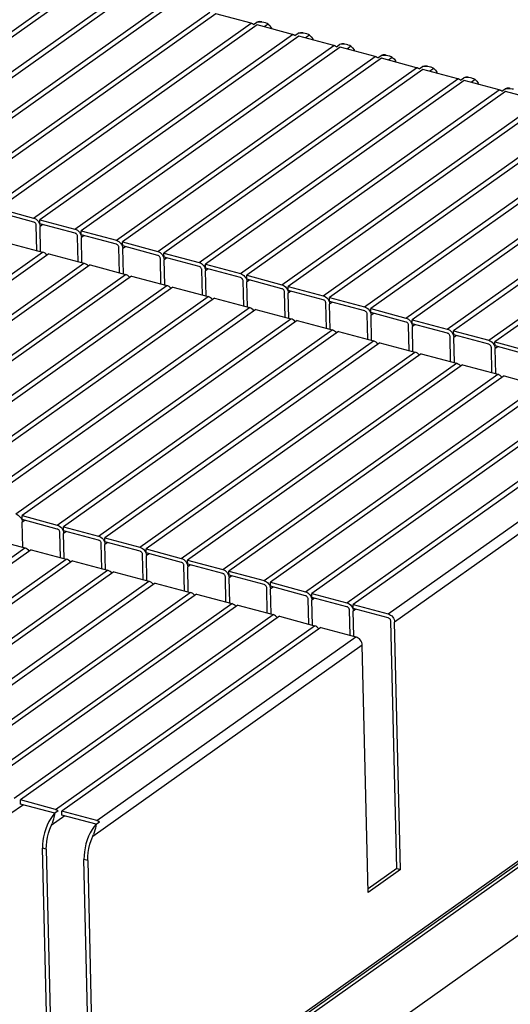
# Model space of a CAD drawing. Header units: millimetres. Extents: x 6 to 414, y 7 to 290.
# Tile 184 of 256: x 134.9 to 138.19, y 151.75 to 158.34. Entities that reach past the tile are written whole.
import ezdxf

# ---------------------------------------------------------------- set-up
doc = ezdxf.new("R2010")
doc.units = ezdxf.units.MM
doc.header["$LTSCALE"] = 23.1
doc.layers.get('0').update_dxf_attribs({"linetype": 'CONTINUOUS'})

msp = doc.modelspace()

# ---------------------------------------------------------------- linework, layer by layer
at = {"color": 7, "linetype": 'Continuous'}
for p, q in [((133.6094, 157.3876), (135.3439, 158.6177)), ((135.3859, 158.6064), (133.6514, 157.3763)), ((133.8867, 157.3132), (135.6211, 158.5433)), ((135.6631, 158.5321), (133.9287, 157.3019)), ((134.1639, 157.2388), (135.8984, 158.4689)), ((135.9404, 158.4577), (134.2059, 157.2275)), ((134.4411, 157.1644), (136.1756, 158.3945)), ((136.2176, 158.3833), (134.4831, 157.1531)), ((136.4528, 158.3202), (136.2176, 158.3833)), ((134.7184, 157.09), (136.4528, 158.3202)), ((136.4948, 158.3089), (134.7604, 157.0787)), ((136.4697, 158.3119), (136.4918, 158.3275)), ((136.7301, 158.2458), (136.4948, 158.3089)), ((136.5676, 158.315), (136.5414, 158.2964)), ((134.9956, 157.0156), (136.7301, 158.2458)), ((136.7721, 158.2345), (135.0376, 157.0043)), ((136.747, 158.2375), (136.769, 158.2531)), ((137.0073, 158.1714), (136.7721, 158.2345)), ((136.8448, 158.2406), (136.8186, 158.222)), ((135.2728, 156.9412), (137.0073, 158.1714)), ((137.0493, 158.1601), (135.3148, 156.9299)), ((137.0242, 158.1631), (137.0462, 158.1787)), ((137.2845, 158.097), (137.0493, 158.1601)), ((137.1221, 158.1662), (137.0959, 158.1476)), ((135.5501, 156.8668), (137.2845, 158.097)), ((137.3265, 158.0857), (135.5921, 156.8555)), ((137.3014, 158.0887), (137.3235, 158.1044)), ((137.5618, 158.0226), (137.3265, 158.0857)), ((137.3993, 158.0918), (137.3731, 158.0732)), ((135.8273, 156.7924), (137.5618, 158.0226)), ((137.6038, 158.0113), (135.8693, 156.7811)), ((137.5787, 158.0143), (137.6007, 158.03)), ((137.839, 157.9482), (137.6038, 158.0113)), ((137.6765, 158.0174), (137.6503, 157.9988)), ((136.1045, 156.718), (137.839, 157.9482)), ((137.881, 157.9369), (136.1465, 156.7068)), ((137.8559, 157.9399), (137.8779, 157.9556)), ((138.1162, 157.8738), (137.881, 157.9369)), ((137.9538, 157.943), (137.9276, 157.9244)), ((136.3818, 156.6436), (138.1162, 157.8738)), ((138.1331, 157.8656), (138.1552, 157.8812)), ((138.1582, 157.8625), (136.4238, 156.6324)), ((138.3935, 157.7994), (138.1582, 157.8625)), ((136.659, 156.5692), (138.3935, 157.7994)), ((138.4355, 157.7881), (136.701, 156.558)), ((136.9362, 156.4949), (138.6707, 157.725)), ((138.7127, 157.7137), (136.9782, 156.4836)), ((137.2135, 156.4205), (138.9479, 157.6506)), ((138.9899, 157.6394), (137.2555, 156.4092)), ((137.4907, 156.3461), (139.2252, 157.5762)), ((139.2672, 157.565), (137.5327, 156.3348)), ((137.7679, 156.2717), (139.5024, 157.5018)), ((139.5444, 157.4906), (137.8099, 156.2604)), ((138.0452, 156.1973), (139.7796, 157.4275)), ((139.8216, 157.4162), (138.0872, 156.186)), ((134.7604, 157.0787), (134.9956, 157.0156)), ((134.9962, 156.9887), (134.761, 157.0519)), ((135.0175, 156.7978), (135.0135, 156.9663)), ((135.035, 156.9777), (135.0376, 156.9688)), ((135.0382, 156.9775), (135.0376, 157.0043)), ((135.0376, 157.0043), (135.2728, 156.9412)), ((135.0376, 156.9688), (135.0387, 156.9596)), ((135.2735, 156.9143), (135.0382, 156.9775)), ((135.0569, 156.9725), (135.0387, 156.9596)), ((135.0427, 156.791), (135.0387, 156.9596)), ((135.2947, 156.7234), (135.2907, 156.8919)), ((135.3122, 156.9033), (135.3148, 156.8944)), ((135.3155, 156.9031), (135.3148, 156.9299)), ((135.3148, 156.9299), (135.5501, 156.8668)), ((135.3148, 156.8944), (135.3159, 156.8852)), ((135.5507, 156.84), (135.3155, 156.9031)), ((135.3341, 156.8981), (135.3159, 156.8852)), ((135.3199, 156.7166), (135.3159, 156.8852)), ((134.8208, 156.8506), (135.056, 156.7874)), ((135.5719, 156.649), (135.5679, 156.8175)), ((135.5895, 156.8289), (135.592, 156.82)), ((135.592, 156.82), (135.5931, 156.8108)), ((135.5927, 156.8287), (135.5921, 156.8555)), ((135.5921, 156.8555), (135.8273, 156.7924)), ((135.8279, 156.7656), (135.5927, 156.8287)), ((135.6113, 156.8237), (135.5931, 156.8108)), ((133.2132, 155.4804), (135.056, 156.7874)), ((135.098, 156.7762), (133.2552, 155.4691)), ((135.098, 156.7762), (135.3333, 156.713)), ((135.5971, 156.6422), (135.5931, 156.8108)), ((135.8667, 156.7545), (135.8693, 156.7456)), ((135.8699, 156.7543), (135.8693, 156.7811)), ((135.8693, 156.7811), (136.1045, 156.718)), ((136.1052, 156.6912), (135.8699, 156.7543)), ((135.8886, 156.7493), (135.8704, 156.7364)), ((133.4904, 155.406), (135.3333, 156.713)), ((135.3753, 156.7018), (133.5324, 155.3947)), ((135.3753, 156.7018), (135.6105, 156.6386)), ((135.8492, 156.5746), (135.8452, 156.7431)), ((135.8693, 156.7456), (135.8704, 156.7364)), ((135.8744, 156.5678), (135.8704, 156.7364)), ((136.1472, 156.6799), (136.1465, 156.7068)), ((136.1465, 156.7068), (136.3818, 156.6436)), ((133.7676, 155.3316), (135.6105, 156.6386)), ((135.6525, 156.6274), (133.8096, 155.3203)), ((135.6525, 156.6274), (135.8877, 156.5643)), ((136.1264, 156.5002), (136.1224, 156.6688)), ((136.1439, 156.6801), (136.1465, 156.6712)), ((136.1465, 156.6712), (136.1476, 156.662)), ((136.3824, 156.6168), (136.1472, 156.6799)), ((136.1658, 156.6749), (136.1476, 156.662)), ((136.1516, 156.4935), (136.1476, 156.662)), ((136.4244, 156.6055), (136.4238, 156.6324)), ((136.4238, 156.6324), (136.659, 156.5692)), ((134.0449, 155.2572), (135.8877, 156.5643)), ((135.9297, 156.553), (134.0869, 155.2459)), ((135.9297, 156.553), (136.165, 156.4899)), ((136.4036, 156.4258), (136.3996, 156.5944)), ((136.4212, 156.6057), (136.4237, 156.5968)), ((136.4237, 156.5968), (136.4248, 156.5876)), ((136.6596, 156.5424), (136.4244, 156.6055)), ((136.443, 156.6005), (136.4248, 156.5876)), ((136.4288, 156.4191), (136.4248, 156.5876)), ((136.7016, 156.5311), (136.701, 156.558)), ((136.701, 156.558), (136.9362, 156.4949)), ((134.3221, 155.1828), (136.165, 156.4899)), ((136.6809, 156.3514), (136.6769, 156.52)), ((136.6984, 156.5313), (136.701, 156.5224)), ((136.701, 156.5224), (136.7021, 156.5132)), ((136.9369, 156.468), (136.7016, 156.5311)), ((136.7203, 156.5261), (136.7021, 156.5132)), ((136.7061, 156.3447), (136.7021, 156.5132)), ((136.207, 156.4786), (134.3641, 155.1715)), ((136.207, 156.4786), (136.4422, 156.4155)), ((136.9581, 156.277), (136.9541, 156.4456)), ((136.9756, 156.457), (136.9782, 156.4481)), ((136.9789, 156.4567), (136.9782, 156.4836)), ((136.9782, 156.4836), (137.2135, 156.4205)), ((136.9782, 156.4481), (136.9793, 156.4388)), ((137.2141, 156.3936), (136.9789, 156.4567)), ((136.9975, 156.4517), (136.9793, 156.4388)), ((136.9833, 156.2703), (136.9793, 156.4388)), ((134.5993, 155.1084), (136.4422, 156.4155)), ((136.4842, 156.4042), (134.6413, 155.0971)), ((136.4842, 156.4042), (136.7194, 156.3411)), ((137.2353, 156.2026), (137.2313, 156.3712)), ((137.2529, 156.3826), (137.2554, 156.3737)), ((137.2554, 156.3737), (137.2565, 156.3644)), ((137.2555, 156.4092), (137.4907, 156.3461)), ((137.2561, 156.3823), (137.2555, 156.4092)), ((137.4913, 156.3192), (137.2561, 156.3823)), ((137.2747, 156.3773), (137.2565, 156.3644)), ((137.2605, 156.1959), (137.2565, 156.3644)), ((134.8766, 155.034), (136.7194, 156.3411)), ((136.7614, 156.3298), (134.9186, 155.0228)), ((136.7614, 156.3298), (136.9967, 156.2667)), ((137.5126, 156.1283), (137.5086, 156.2968)), ((137.5301, 156.3082), (137.5326, 156.2993)), ((137.5326, 156.2993), (137.5338, 156.29)), ((137.5327, 156.3348), (137.7679, 156.2717)), ((137.5333, 156.3079), (137.5327, 156.3348)), ((137.7686, 156.2448), (137.5333, 156.3079)), ((137.552, 156.3029), (137.5338, 156.29)), ((137.5378, 156.1215), (137.5338, 156.29)), ((135.1538, 154.9596), (136.9967, 156.2667)), ((137.0387, 156.2554), (135.1958, 154.9484)), ((137.0387, 156.2554), (137.2739, 156.1923)), ((137.7898, 156.0539), (137.7858, 156.2224)), ((137.8073, 156.2338), (137.8099, 156.2249)), ((137.8099, 156.2604), (138.0452, 156.1973)), ((137.8106, 156.2335), (137.8099, 156.2604)), ((137.8099, 156.2249), (137.811, 156.2156)), ((138.0458, 156.1704), (137.8106, 156.2335)), ((137.8292, 156.2286), (137.811, 156.2156)), ((135.431, 154.8852), (137.2739, 156.1923)), ((137.3159, 156.181), (135.473, 154.874)), ((137.3159, 156.181), (137.5511, 156.1179)), ((137.815, 156.0471), (137.811, 156.2156)), ((138.0846, 156.1594), (138.0871, 156.1505)), ((138.0872, 156.186), (138.3224, 156.1229)), ((138.0878, 156.1592), (138.0872, 156.186)), ((138.323, 156.096), (138.0878, 156.1592)), ((135.7083, 154.8109), (137.5511, 156.1179)), ((137.5931, 156.1066), (135.7503, 154.7996)), ((137.5931, 156.1066), (137.8284, 156.0435)), ((138.067, 155.9795), (138.063, 156.148)), ((138.0871, 156.1505), (138.0882, 156.1413)), ((138.1064, 156.1542), (138.0882, 156.1413)), ((138.0922, 155.9727), (138.0882, 156.1413)), ((135.9855, 154.7365), (137.8284, 156.0435)), ((137.8704, 156.0322), (136.0275, 154.7252)), ((137.8704, 156.0322), (138.1056, 155.9691)), ((136.2627, 154.6621), (138.1056, 155.9691)), ((138.1476, 155.9579), (136.3047, 154.6508)), ((136.54, 154.5877), (138.3828, 155.8947)), ((138.1476, 155.9579), (138.3828, 155.8947)), ((138.4248, 155.8835), (136.582, 154.5764)), ((136.8172, 154.5133), (138.6601, 155.8203)), ((138.7021, 155.8091), (136.8592, 154.502)), ((137.0944, 154.4389), (138.9373, 155.7459)), ((138.9793, 155.7347), (137.1364, 154.4276)), ((137.3716, 154.3645), (139.2145, 155.6716)), ((139.2576, 155.6155), (137.4147, 154.3085)), ((134.916, 154.9961), (134.9185, 154.9872)), ((134.9185, 154.9872), (134.9196, 154.978)), ((134.9192, 154.9959), (134.9186, 155.0228)), ((134.9186, 155.0228), (135.1538, 154.9596)), ((135.1544, 154.9328), (134.9192, 154.9959)), ((134.9378, 154.9909), (134.9196, 154.978)), ((134.9236, 154.8095), (134.9196, 154.978)), ((135.1756, 154.7418), (135.1717, 154.9104)), ((135.1932, 154.9217), (135.1957, 154.9128)), ((135.1957, 154.9128), (135.1969, 154.9036)), ((135.1964, 154.9215), (135.1958, 154.9484)), ((135.1958, 154.9484), (135.431, 154.8852)), ((135.4317, 154.8584), (135.1964, 154.9215)), ((135.2151, 154.9165), (135.1969, 154.9036)), ((135.2008, 154.7351), (135.1969, 154.9036)), ((135.4059, 150.6992), (141.3682, 154.9278)), ((134.7018, 154.869), (134.937, 154.8059)), ((141.3551, 154.8983), (135.3929, 150.6696)), ((135.4704, 154.8473), (135.473, 154.8384)), ((135.4737, 154.8471), (135.473, 154.874)), ((135.473, 154.874), (135.7083, 154.8109)), ((135.473, 154.8384), (135.4741, 154.8292)), ((135.7089, 154.784), (135.4737, 154.8471)), ((135.4923, 154.8421), (135.4741, 154.8292)), ((141.3692, 154.8831), (135.6134, 150.8008)), ((133.2025, 153.5757), (134.937, 154.8059)), ((134.979, 154.7946), (133.2445, 153.5644)), ((134.979, 154.7946), (135.2142, 154.7315)), ((135.4529, 154.6674), (135.4489, 154.836)), ((135.4781, 154.6607), (135.4741, 154.8292)), ((135.7477, 154.773), (135.7502, 154.7641)), ((135.7509, 154.7727), (135.7503, 154.7996)), ((135.7503, 154.7996), (135.9855, 154.7365)), ((135.9861, 154.7096), (135.7509, 154.7727)), ((133.4798, 153.5013), (135.2142, 154.7315)), ((135.2562, 154.7202), (133.5218, 153.49)), ((135.2562, 154.7202), (135.4914, 154.6571)), ((135.7301, 154.593), (135.7261, 154.7616)), ((135.7502, 154.7641), (135.7513, 154.7548)), ((135.7695, 154.7677), (135.7513, 154.7548)), ((135.7553, 154.5863), (135.7513, 154.7548)), ((136.0281, 154.6983), (136.0275, 154.7252)), ((136.0275, 154.7252), (136.2627, 154.6621)), ((133.757, 153.4269), (135.4914, 154.6571)), ((135.5335, 154.6458), (133.799, 153.4156)), ((135.5335, 154.6458), (135.7687, 154.5827)), ((136.0073, 154.5186), (136.0033, 154.6872)), ((136.0249, 154.6986), (136.0274, 154.6897)), ((136.0274, 154.6897), (136.0286, 154.6804)), ((136.2634, 154.6352), (136.0281, 154.6983)), ((136.0467, 154.6933), (136.0286, 154.6804)), ((136.0325, 154.5119), (136.0286, 154.6804)), ((136.3054, 154.6239), (136.3047, 154.6508)), ((136.3047, 154.6508), (136.54, 154.5877)), ((134.0342, 153.3525), (135.7687, 154.5827)), ((136.2846, 154.4443), (136.2806, 154.6128)), ((136.3021, 154.6242), (136.3047, 154.6153)), ((136.3047, 154.6153), (136.3058, 154.606)), ((136.5406, 154.5608), (136.3054, 154.6239)), ((136.324, 154.6189), (136.3058, 154.606)), ((136.3098, 154.4375), (136.3058, 154.606)), ((136.5826, 154.5496), (136.582, 154.5764)), ((136.582, 154.5764), (136.8172, 154.5133)), ((135.8107, 154.5714), (134.0762, 153.3413)), ((134.3114, 153.2781), (136.0459, 154.5083)), ((135.8107, 154.5714), (136.0459, 154.5083)), ((136.5618, 154.3699), (136.5578, 154.5384)), ((136.5794, 154.5498), (136.5819, 154.5409)), ((136.5819, 154.5409), (136.583, 154.5316)), ((136.8178, 154.4864), (136.5826, 154.5496)), ((136.6012, 154.5446), (136.583, 154.5316)), ((136.587, 154.3631), (136.583, 154.5316)), ((136.0879, 154.497), (134.3535, 153.2669)), ((136.0879, 154.497), (136.3231, 154.4339)), ((136.839, 154.2955), (136.835, 154.464)), ((136.8566, 154.4754), (136.8591, 154.4665)), ((136.8591, 154.4665), (136.8602, 154.4573)), ((136.8598, 154.4752), (136.8592, 154.502)), ((136.8592, 154.502), (137.0944, 154.4389)), ((137.0951, 154.412), (136.8598, 154.4752)), ((136.8784, 154.4702), (136.8602, 154.4573)), ((136.8642, 154.2887), (136.8602, 154.4573)), ((134.5887, 153.2037), (136.3231, 154.4339)), ((136.3651, 154.4226), (134.6307, 153.1925)), ((141.3798, 154.4355), (136.0789, 150.6758)), ((136.3651, 154.4226), (136.6004, 154.3595)), ((137.1163, 154.2211), (137.1123, 154.3896)), ((137.1338, 154.401), (137.1364, 154.3921)), ((137.1371, 154.4008), (137.1364, 154.4276)), ((137.1364, 154.4276), (137.3716, 154.3645)), ((137.1364, 154.3921), (137.1375, 154.3829)), ((137.3723, 154.3376), (137.1371, 154.4008)), ((137.1557, 154.3958), (137.1375, 154.3829)), ((137.1415, 154.2143), (137.1375, 154.3829)), ((134.8659, 153.1294), (136.6004, 154.3595)), ((136.6424, 154.3482), (134.9079, 153.1181)), ((136.6424, 154.3482), (136.8776, 154.2851)), ((137.4287, 152.6591), (137.3895, 154.3152)), ((135.1431, 153.055), (136.8776, 154.2851)), ((136.9196, 154.2739), (135.1851, 153.0437)), ((136.9196, 154.2739), (137.1548, 154.2107)), ((137.4539, 152.6523), (137.4147, 154.3085)), ((135.4204, 152.9806), (137.1548, 154.2107)), ((137.1979, 154.1547), (135.3917, 152.8737)), ((137.2371, 152.4986), (137.1979, 154.1547)), ((134.9272, 153.0862), (134.8373, 153.0225)), ((134.9086, 153.0912), (134.9079, 153.1181)), ((135.1431, 153.055), (134.9079, 153.1181)), ((135.1376, 153.0297), (134.9086, 153.0912)), ((135.2044, 153.0118), (135.1145, 152.9481)), ((135.138, 153.0311), (135.16, 153.0467)), ((135.1858, 153.0168), (135.1851, 153.0437)), ((135.4204, 152.9806), (135.1851, 153.0437)), ((135.4149, 152.9554), (135.1858, 153.0168)), ((135.4152, 152.9567), (135.4373, 152.9723)), ((135.1035, 150.7803), (135.0558, 152.7945)), ((135.081, 152.7878), (135.0558, 152.7945)), ((135.081, 152.7878), (135.1287, 150.7735)), ((135.3807, 150.7059), (135.333, 152.7201)), ((135.3582, 152.7134), (135.333, 152.7201)), ((135.3582, 152.7134), (135.4059, 150.6992)), ((137.4287, 152.6591), (137.2366, 152.5228)), ((137.4539, 152.6523), (137.2371, 152.4986)), ((137.4287, 152.6591), (137.4539, 152.6523))]:
    msp.add_line(p, q, dxfattribs=at)
for points in [[(136.4697, 158.3119), (136.467, 158.3138), (136.4643, 158.3154), (136.4614, 158.3169), (136.4586, 158.3182), (136.4557, 158.3193), (136.4528, 158.3202)], [(136.5257, 158.3298), (136.52, 158.3309), (136.5063, 158.331), (136.4918, 158.3275)], [(136.5468, 158.3241), (136.538, 158.3261), (136.5242, 158.3279), (136.5088, 158.3284), (136.4918, 158.3275)], [(136.5676, 158.315), (136.5598, 158.3195), (136.5499, 158.3232), (136.5468, 158.3241)], [(136.5676, 158.315), (136.5789, 158.3044), (136.5883, 158.2907), (136.5919, 158.2828)], [(136.747, 158.2375), (136.7442, 158.2394), (136.7415, 158.241), (136.7387, 158.2425), (136.7358, 158.2438), (136.733, 158.2449), (136.7301, 158.2458)], [(136.8029, 158.2554), (136.7973, 158.2565), (136.7836, 158.2566), (136.769, 158.2531)], [(136.824, 158.2497), (136.8152, 158.2517), (136.8014, 158.2535), (136.786, 158.254), (136.769, 158.2531)], [(136.8448, 158.2406), (136.837, 158.2451), (136.8271, 158.2488), (136.824, 158.2497)], [(136.8448, 158.2406), (136.8561, 158.23), (136.8656, 158.2163), (136.8691, 158.2084)], [(137.0242, 158.1631), (137.0215, 158.165), (137.0187, 158.1666), (137.0159, 158.1681), (137.0131, 158.1694), (137.0102, 158.1705), (137.0073, 158.1714)], [(137.0802, 158.181), (137.0745, 158.1822), (137.0608, 158.1823), (137.0462, 158.1787)], [(137.1013, 158.1753), (137.0924, 158.1773), (137.0787, 158.1791), (137.0633, 158.1796), (137.0462, 158.1787)], [(137.1221, 158.1662), (137.1142, 158.1707), (137.1044, 158.1744), (137.1013, 158.1753)], [(137.1221, 158.1662), (137.1333, 158.1556), (137.1428, 158.1419), (137.1464, 158.134)], [(137.3014, 158.0887), (137.2987, 158.0906), (137.296, 158.0922), (137.2931, 158.0937), (137.2903, 158.095), (137.2874, 158.0961), (137.2845, 158.097)], [(137.3574, 158.1066), (137.3517, 158.1078), (137.338, 158.1079), (137.3235, 158.1044)], [(137.3785, 158.1009), (137.3697, 158.1029), (137.3559, 158.1047), (137.3405, 158.1052), (137.3235, 158.1044)], [(137.3993, 158.0918), (137.3915, 158.0963), (137.3816, 158.1), (137.3785, 158.1009)], [(137.3993, 158.0918), (137.4106, 158.0812), (137.42, 158.0675), (137.4236, 158.0597)], [(137.5787, 158.0143), (137.5759, 158.0162), (137.5732, 158.0179), (137.5704, 158.0193), (137.5675, 158.0206), (137.5647, 158.0217), (137.5618, 158.0226)], [(137.6346, 158.0322), (137.629, 158.0334), (137.6153, 158.0335), (137.6007, 158.03)], [(137.6557, 158.0265), (137.6469, 158.0285), (137.6331, 158.0303), (137.6177, 158.0309), (137.6007, 158.03)], [(137.6765, 158.0174), (137.6687, 158.0219), (137.6588, 158.0256), (137.6557, 158.0265)], [(137.6765, 158.0174), (137.6878, 158.0069), (137.6973, 157.9931), (137.7008, 157.9853)], [(137.8559, 157.9399), (137.8532, 157.9418), (137.8504, 157.9435), (137.8476, 157.9449), (137.8448, 157.9462), (137.8419, 157.9473), (137.839, 157.9482)], [(137.9118, 157.9578), (137.9062, 157.959), (137.8925, 157.9591), (137.8779, 157.9556)], [(137.933, 157.9521), (137.9241, 157.9541), (137.9104, 157.9559), (137.895, 157.9565), (137.8779, 157.9556)], [(137.9538, 157.943), (137.9459, 157.9475), (137.9361, 157.9513), (137.933, 157.9521)], [(137.9538, 157.943), (137.965, 157.9325), (137.9745, 157.9187), (137.9781, 157.9109)], [(138.1331, 157.8656), (138.1304, 157.8674), (138.1276, 157.8691), (138.1248, 157.8706), (138.122, 157.8718), (138.1191, 157.8729), (138.1162, 157.8738)], [(138.1891, 157.8834), (138.1834, 157.8846), (138.1697, 157.8847), (138.1552, 157.8812)], [(138.2102, 157.8778), (138.2014, 157.8797), (138.1876, 157.8815), (138.1722, 157.8821), (138.1552, 157.8812)], [(134.9956, 157.0156), (135.0041, 157.0124), (135.0119, 157.0078), (135.0192, 157.0017), (135.0256, 156.9945)], [(135.0135, 156.9663), (135.013, 156.97), (135.012, 156.9736), (135.0104, 156.9771), (135.0082, 156.9803), (135.0057, 156.9832), (135.0028, 156.9856), (134.9996, 156.9874), (134.9962, 156.9887)], [(135.0256, 156.9945), (135.0309, 156.9864), (135.035, 156.9777)], [(135.2728, 156.9412), (135.2813, 156.938), (135.2891, 156.9334), (135.2964, 156.9273), (135.3028, 156.9201)], [(135.2907, 156.8919), (135.2903, 156.8956), (135.2892, 156.8992), (135.2876, 156.9027), (135.2855, 156.9059), (135.2829, 156.9088), (135.28, 156.9112), (135.2769, 156.9131), (135.2735, 156.9143)], [(135.3028, 156.9201), (135.3082, 156.912), (135.3122, 156.9033)], [(135.5501, 156.8668), (135.5585, 156.8636), (135.5664, 156.859), (135.5736, 156.8529), (135.5801, 156.8457)], [(135.5679, 156.8175), (135.5675, 156.8212), (135.5665, 156.8248), (135.5648, 156.8283), (135.5627, 156.8315), (135.5601, 156.8344), (135.5572, 156.8368), (135.5541, 156.8387), (135.5507, 156.84)], [(135.5801, 156.8457), (135.5854, 156.8376), (135.5895, 156.8289)], [(135.0723, 156.7796), (135.0645, 156.7842), (135.056, 156.7874)], [(135.0853, 156.7671), (135.0796, 156.7735), (135.0723, 156.7796)], [(135.8273, 156.7924), (135.8358, 156.7892), (135.8436, 156.7846), (135.8509, 156.7785), (135.8573, 156.7713)], [(135.8452, 156.7431), (135.8447, 156.7468), (135.8437, 156.7504), (135.8421, 156.7539), (135.8399, 156.7571), (135.8374, 156.76), (135.8345, 156.7624), (135.8313, 156.7643), (135.8279, 156.7656)], [(135.8573, 156.7713), (135.8626, 156.7632), (135.8667, 156.7545)], [(135.3495, 156.7052), (135.3417, 156.7098), (135.3333, 156.713)], [(135.3626, 156.6928), (135.3568, 156.6992), (135.3495, 156.7052)], [(136.1045, 156.718), (136.113, 156.7148), (136.1208, 156.7102), (136.1281, 156.7041), (136.1345, 156.6969)], [(136.1224, 156.6688), (136.122, 156.6724), (136.1209, 156.676), (136.1193, 156.6795), (136.1172, 156.6827), (136.1146, 156.6856), (136.1117, 156.688), (136.1086, 156.6899), (136.1052, 156.6912)], [(136.1345, 156.6969), (136.1399, 156.6888), (136.1439, 156.6801)], [(135.6268, 156.6308), (135.619, 156.6354), (135.6105, 156.6386)], [(135.6398, 156.6184), (135.6341, 156.6248), (135.6268, 156.6308)], [(136.3818, 156.6436), (136.3902, 156.6404), (136.398, 156.6358), (136.4053, 156.6298), (136.4118, 156.6226)], [(136.4118, 156.6226), (136.4171, 156.6144), (136.4212, 156.6057)], [(135.904, 156.5564), (135.8962, 156.561), (135.8877, 156.5643)], [(135.917, 156.544), (135.9113, 156.5504), (135.904, 156.5564)], [(136.3996, 156.5944), (136.3992, 156.5981), (136.3982, 156.6016), (136.3965, 156.6051), (136.3944, 156.6083), (136.3918, 156.6112), (136.3889, 156.6137), (136.3858, 156.6155), (136.3824, 156.6168)], [(136.659, 156.5692), (136.6675, 156.566), (136.6753, 156.5614), (136.6826, 156.5554), (136.689, 156.5482)], [(136.1812, 156.4821), (136.1734, 156.4866), (136.165, 156.4899)], [(136.6769, 156.52), (136.6764, 156.5237), (136.6754, 156.5272), (136.6738, 156.5307), (136.6716, 156.534), (136.6691, 156.5368), (136.6661, 156.5393), (136.663, 156.5411), (136.6596, 156.5424)], [(136.689, 156.5482), (136.6943, 156.5401), (136.6984, 156.5313)], [(136.9362, 156.4949), (136.9447, 156.4916), (136.9525, 156.487), (136.9598, 156.481), (136.9662, 156.4738)], [(136.1943, 156.4696), (136.1885, 156.476), (136.1812, 156.4821)], [(136.9541, 156.4456), (136.9536, 156.4493), (136.9526, 156.4528), (136.951, 156.4563), (136.9489, 156.4596), (136.9463, 156.4624), (136.9434, 156.4649), (136.9403, 156.4667), (136.9369, 156.468)], [(136.9662, 156.4738), (136.9716, 156.4657), (136.9756, 156.457)], [(137.2135, 156.4205), (137.2219, 156.4172), (137.2297, 156.4126), (137.237, 156.4066), (137.2435, 156.3994)], [(136.4585, 156.4077), (136.4507, 156.4122), (136.4422, 156.4155)], [(136.4715, 156.3952), (136.4658, 156.4016), (136.4585, 156.4077)], [(137.2313, 156.3712), (137.2309, 156.3749), (137.2299, 156.3784), (137.2282, 156.3819), (137.2261, 156.3852), (137.2235, 156.3881), (137.2206, 156.3905), (137.2175, 156.3923), (137.2141, 156.3936)], [(137.2435, 156.3994), (137.2488, 156.3913), (137.2529, 156.3826)], [(136.7357, 156.3333), (136.7279, 156.3379), (136.7194, 156.3411)], [(136.7487, 156.3208), (136.743, 156.3272), (136.7357, 156.3333)], [(137.4907, 156.3461), (137.4992, 156.3428), (137.507, 156.3383), (137.5143, 156.3322), (137.5207, 156.325)], [(137.5086, 156.2968), (137.5081, 156.3005), (137.5071, 156.3041), (137.5055, 156.3075), (137.5033, 156.3108), (137.5008, 156.3137), (137.4978, 156.3161), (137.4947, 156.3179), (137.4913, 156.3192)], [(137.5207, 156.325), (137.526, 156.3169), (137.5301, 156.3082)], [(137.0129, 156.2589), (137.0051, 156.2635), (136.9967, 156.2667)], [(137.026, 156.2464), (137.0202, 156.2528), (137.0129, 156.2589)], [(137.7679, 156.2717), (137.7764, 156.2685), (137.7842, 156.2639), (137.7915, 156.2578), (137.7979, 156.2506)], [(137.7858, 156.2224), (137.7853, 156.2261), (137.7843, 156.2297), (137.7827, 156.2331), (137.7806, 156.2364), (137.778, 156.2393), (137.7751, 156.2417), (137.7719, 156.2435), (137.7686, 156.2448)], [(137.7979, 156.2506), (137.8033, 156.2425), (137.8073, 156.2338)], [(137.2902, 156.1845), (137.2823, 156.1891), (137.2739, 156.1923)], [(137.3032, 156.172), (137.2975, 156.1784), (137.2902, 156.1845)], [(138.0452, 156.1973), (138.0536, 156.1941), (138.0614, 156.1895), (138.0687, 156.1834), (138.0752, 156.1762)], [(138.063, 156.148), (138.0626, 156.1517), (138.0616, 156.1553), (138.0599, 156.1588), (138.0578, 156.162), (138.0552, 156.1649), (138.0523, 156.1673), (138.0492, 156.1691), (138.0458, 156.1704)], [(138.0752, 156.1762), (138.0805, 156.1681), (138.0846, 156.1594)], [(137.5674, 156.1101), (137.5596, 156.1147), (137.5511, 156.1179)], [(137.5804, 156.0976), (137.5747, 156.104), (137.5674, 156.1101)], [(137.8446, 156.0357), (137.8368, 156.0403), (137.8284, 156.0435)], [(137.8577, 156.0232), (137.8519, 156.0296), (137.8446, 156.0357)], [(138.1219, 155.9613), (138.114, 155.9659), (138.1056, 155.9691)], [(138.1349, 155.9488), (138.1292, 155.9552), (138.1219, 155.9613)], [(134.8766, 155.034), (134.885, 155.0308), (134.8928, 155.0262), (134.9001, 155.0201), (134.9066, 155.0129)], [(134.9066, 155.0129), (134.9119, 155.0048), (134.916, 154.9961)], [(135.1538, 154.9596), (135.1622, 154.9564), (135.1701, 154.9518), (135.1774, 154.9458), (135.1838, 154.9386)], [(135.1717, 154.9104), (135.1712, 154.9141), (135.1702, 154.9176), (135.1686, 154.9211), (135.1664, 154.9243), (135.1639, 154.9272), (135.1609, 154.9297), (135.1578, 154.9315), (135.1544, 154.9328)], [(135.1838, 154.9386), (135.1891, 154.9305), (135.1932, 154.9217)], [(135.431, 154.8852), (135.4395, 154.882), (135.4473, 154.8774), (135.4546, 154.8714), (135.461, 154.8642)], [(135.4489, 154.836), (135.4484, 154.8397), (135.4474, 154.8432), (135.4458, 154.8467), (135.4437, 154.85), (135.4411, 154.8528), (135.4382, 154.8553), (135.435, 154.8571), (135.4317, 154.8584)], [(135.461, 154.8642), (135.4664, 154.8561), (135.4704, 154.8473)], [(134.9533, 154.7981), (134.9454, 154.8026), (134.937, 154.8059)], [(134.9663, 154.7856), (134.9606, 154.792), (134.9533, 154.7981)], [(135.7083, 154.8109), (135.7167, 154.8076), (135.7245, 154.803), (135.7318, 154.797), (135.7383, 154.7898)], [(135.7261, 154.7616), (135.7257, 154.7653), (135.7247, 154.7688), (135.723, 154.7723), (135.7209, 154.7756), (135.7183, 154.7784), (135.7154, 154.7809), (135.7123, 154.7827), (135.7089, 154.784)], [(135.7383, 154.7898), (135.7436, 154.7817), (135.7477, 154.773)], [(135.2305, 154.7237), (135.2227, 154.7283), (135.2142, 154.7315)], [(135.2435, 154.7112), (135.2378, 154.7176), (135.2305, 154.7237)], [(135.9855, 154.7365), (135.9939, 154.7332), (136.0018, 154.7287), (136.0091, 154.7226), (136.0155, 154.7154)], [(136.0033, 154.6872), (136.0029, 154.6909), (136.0019, 154.6944), (136.0003, 154.6979), (135.9981, 154.7012), (135.9956, 154.7041), (135.9926, 154.7065), (135.9895, 154.7083), (135.9861, 154.7096)], [(136.0155, 154.7154), (136.0208, 154.7073), (136.0249, 154.6986)], [(135.5077, 154.6493), (135.4999, 154.6539), (135.4914, 154.6571)], [(135.5207, 154.6368), (135.515, 154.6432), (135.5077, 154.6493)], [(136.2627, 154.6621), (136.2712, 154.6588), (136.279, 154.6543), (136.2863, 154.6482), (136.2927, 154.641)], [(136.2927, 154.641), (136.2981, 154.6329), (136.3021, 154.6242)], [(135.785, 154.5749), (135.7771, 154.5795), (135.7687, 154.5827)], [(135.798, 154.5624), (135.7923, 154.5688), (135.785, 154.5749)], [(136.2806, 154.6128), (136.2801, 154.6165), (136.2791, 154.6201), (136.2775, 154.6235), (136.2754, 154.6268), (136.2728, 154.6297), (136.2699, 154.6321), (136.2667, 154.6339), (136.2634, 154.6352)], [(136.54, 154.5877), (136.5484, 154.5845), (136.5562, 154.5799), (136.5635, 154.5738), (136.57, 154.5666)], [(136.0622, 154.5005), (136.0544, 154.5051), (136.0459, 154.5083)], [(136.5578, 154.5384), (136.5574, 154.5421), (136.5563, 154.5457), (136.5547, 154.5491), (136.5526, 154.5524), (136.55, 154.5553), (136.5471, 154.5577), (136.544, 154.5595), (136.5406, 154.5608)], [(136.57, 154.5666), (136.5753, 154.5585), (136.5794, 154.5498)], [(136.8172, 154.5133), (136.8256, 154.5101), (136.8335, 154.5055), (136.8408, 154.4994), (136.8472, 154.4922)], [(136.0752, 154.488), (136.0695, 154.4944), (136.0622, 154.5005)], [(136.835, 154.464), (136.8346, 154.4677), (136.8336, 154.4713), (136.832, 154.4748), (136.8298, 154.478), (136.8273, 154.4809), (136.8243, 154.4833), (136.8212, 154.4851), (136.8178, 154.4864)], [(136.8472, 154.4922), (136.8525, 154.4841), (136.8566, 154.4754)], [(136.3394, 154.4261), (136.3316, 154.4307), (136.3231, 154.4339)], [(136.3524, 154.4136), (136.3467, 154.42), (136.3394, 154.4261)], [(137.0944, 154.4389), (137.1029, 154.4357), (137.1107, 154.4311), (137.118, 154.425), (137.1244, 154.4178)], [(137.1123, 154.3896), (137.1118, 154.3933), (137.1108, 154.3969), (137.1092, 154.4004), (137.1071, 154.4036), (137.1045, 154.4065), (137.1016, 154.4089), (137.0984, 154.4108), (137.0951, 154.412)], [(137.1244, 154.4178), (137.1298, 154.4097), (137.1338, 154.401)], [(136.6167, 154.3517), (136.6088, 154.3563), (136.6004, 154.3595)], [(136.6297, 154.3392), (136.624, 154.3456), (136.6167, 154.3517)], [(137.3716, 154.3645), (137.3801, 154.3613), (137.3879, 154.3567), (137.3952, 154.3506), (137.4017, 154.3434), (137.407, 154.3353), (137.4111, 154.3266), (137.4136, 154.3177), (137.4147, 154.3085)], [(137.3895, 154.3152), (137.3891, 154.3189), (137.388, 154.3225), (137.3864, 154.326), (137.3843, 154.3292), (137.3817, 154.3321), (137.3788, 154.3345), (137.3757, 154.3364), (137.3723, 154.3376)], [(136.8939, 154.2773), (136.8861, 154.2819), (136.8776, 154.2851)], [(136.9069, 154.2648), (136.9012, 154.2712), (136.8939, 154.2773)], [(137.1979, 154.1547), (137.1968, 154.1639), (137.1942, 154.1728), (137.1902, 154.1815), (137.1849, 154.1897), (137.1784, 154.1969), (137.1711, 154.2029), (137.1633, 154.2075), (137.1548, 154.2107)], [(135.138, 153.0311), (135.1237, 153.0141), (135.1105, 152.9949), (135.0982, 152.9733)], [(135.138, 153.0311), (135.1353, 153.0176), (135.1321, 153.0037), (135.1286, 152.9895), (135.1246, 152.9753), (135.1199, 152.9614)], [(135.1431, 153.055), (135.146, 153.0541), (135.1489, 153.053), (135.1517, 153.0517), (135.1546, 153.0502), (135.1573, 153.0486), (135.16, 153.0467)], [(135.0982, 152.9733), (135.0871, 152.9497), (135.0774, 152.9248), (135.0694, 152.8988), (135.0631, 152.8723), (135.0587, 152.8458), (135.0563, 152.82), (135.0558, 152.7945)], [(135.081, 152.7878), (135.0815, 152.814), (135.0841, 152.8407), (135.0889, 152.8682), (135.0956, 152.8956), (135.1041, 152.9222), (135.1199, 152.9614)], [(135.4152, 152.9567), (135.401, 152.9397), (135.3877, 152.9205), (135.3754, 152.8989)], [(135.4152, 152.9567), (135.4125, 152.9433), (135.4094, 152.9293), (135.4058, 152.9151), (135.4018, 152.9009), (135.3971, 152.887)], [(135.4204, 152.9806), (135.4233, 152.9797), (135.4261, 152.9786), (135.429, 152.9773), (135.4318, 152.9758), (135.4346, 152.9742), (135.4373, 152.9723)], [(135.3754, 152.8989), (135.3643, 152.8754), (135.3547, 152.8504), (135.3466, 152.8244), (135.3403, 152.7979), (135.3359, 152.7714), (135.3335, 152.7456), (135.333, 152.7201)], [(135.3582, 152.7134), (135.3587, 152.7396), (135.3613, 152.7664), (135.3661, 152.7938), (135.3728, 152.8213), (135.3813, 152.8478), (135.3971, 152.887)]]:
    msp.add_lwpolyline(points, dxfattribs=at)

doc.saveas('drawing.dxf')
